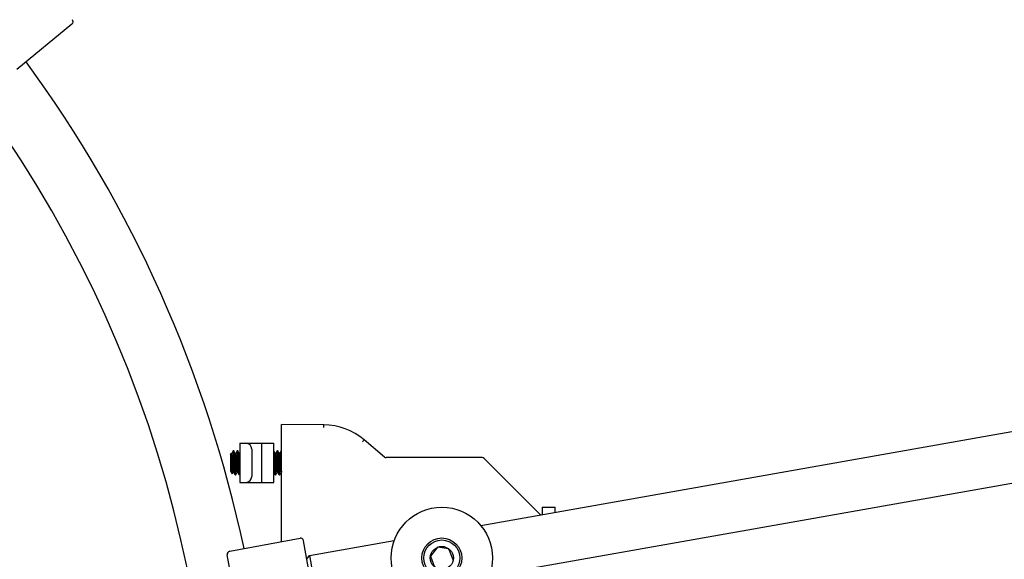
# Model space of a CAD drawing. Header units: inches. Extents: x 0 to 88, y 0 to 68.
# Tile 14 of 22: x 24.8 to 34.5, y 45.3 to 50.6. Entities that reach past the tile are written whole.
import ezdxf

# ---------------------------------------------------------------- set-up
doc = ezdxf.new("R2010")
doc.units = ezdxf.units.IN
doc.header["$LTSCALE"] = 4.84
doc.header["$MEASUREMENT"] = 0
for name, color, linetype in [('206380_1_BL27', 7, 'CONTINUOUS'), ('206383_X26128_1_BL24', 7, 'CONTINUOUS'), ('206383_X26128_1_BL43', 7, 'CONTINUOUS'), ('206685_1_BL62', 7, 'CONTINUOUS'), ('207138_WW_10_1_BL2', 7, 'CONTINUOUS'), ('234013M_1_BL45', 7, 'CONTINUOUS'), ('807_2859_91760A321_1_BL63', 7, 'CONTINUOUS'), ('911_710_911_710_1_BL31', 7, 'CONTINUOUS'), ('911_710_911_710_1_BL49', 7, 'CONTINUOUS'), ('9206XXM_920614M_1_BL54', 7, 'CONTINUOUS')]:
    doc.layers.add(name, color=color, linetype=linetype)

# ---------------------------------------------------------------- blocks, each defined once
blk = doc.blocks.new('207138_WW_10_1_BL2', base_point=(41.05, 37.735))
at = {"layer": '207138_WW_10_1_BL2', "color": 7, "linetype": 'CONTINUOUS'}
for radius, start, end in [(11.9198, 0, 90), (12.5104, 12.02029, 36.26044)]:
    blk.add_arc((14.7258, 42.8309), radius, start, end, dxfattribs=at)
blk = doc.blocks.new('206383_X26128_1_BL24', base_point=(44.9323, 35.635))
at = {"layer": '206383_X26128_1_BL24', "color": 7, "linetype": 'CONTINUOUS'}
blk.add_line((25.2661, 50.603), (24.7221, 50.1545), dxfattribs=at)
blk.add_arc((25.247, 50.6261), 0.03, 309.5, 40, dxfattribs=at)
blk = doc.blocks.new('206380_1_BL27', base_point=(44.2098, 32.1769))
at = {"layer": '206380_1_BL27', "color": 7, "linetype": 'CONTINUOUS'}
for p, q in [((27.7473, 46.6556), (27.3325, 46.6592)), ((27.3325, 45.5048), (27.3325, 46.6592)), ((27.7473, 46.6306), (27.7473, 46.6556)), ((28.1454, 46.5078), (28.1408, 46.5022)), ((28.346, 46.3382), (28.1454, 46.5078)), ((29.3102, 46.3323), (28.3621, 46.3323)), ((29.8834, 45.7694), (29.3279, 46.3249))]:
    blk.add_line(p, q, dxfattribs=at)
for centre, radius, start, end in [((27.7418, 46.0306), 0.625, 49.78266, 89.5), ((26.1831, 48.1367), 2.5503, 319.74515, 320.14025), ((28.3621, 46.3573), 0.025, 229.78266, 270), ((29.3102, 46.3073), 0.025, 45, 90)]:
    blk.add_arc(centre, radius, start, end, dxfattribs=at)
blk = doc.blocks.new('911_710_911_710_1_BL31', base_point=(45.0858, 31.7169))
at = {"layer": '911_710_911_710_1_BL31', "color": 7, "linetype": 'CONTINUOUS'}
for p, q in [((29.8994, 45.8442), (30.0294, 45.8442)), ((29.8994, 45.8442), (29.8994, 45.7723)), ((30.0294, 45.7952), (30.0294, 45.8442))]:
    blk.add_line(p, q, dxfattribs=at)
blk = doc.blocks.new('206383_X26128_1_BL43', base_point=(43.0657, 32.7703))
at = {"layer": '206383_X26128_1_BL43', "color": 7, "linetype": 'CONTINUOUS'}
for p, q in [((26.8208, 45.4099), (27.514, 45.5384)), ((27.6893, 44.7186), (27.5491, 45.5141)), ((26.9349, 44.5918), (26.7967, 45.3752))]:
    blk.add_line(p, q, dxfattribs=at)
for centre, start, end in [((27.5195, 45.5089), 10, 100.5), ((26.8263, 45.3804), 100.5, 190)]:
    blk.add_arc(centre, 0.03, start, end, dxfattribs=at)
blk = doc.blocks.new('234013M_1_BL45', base_point=(44.7251, 33.8803))
at = {"layer": '234013M_1_BL45', "color": 7, "linetype": 'CONTINUOUS'}
for p, q in [((29.2942, 45.6656), (39.3627, 47.4409)), ((29.3808, 45.1731), (39.4495, 46.9485)), ((27.6066, 45.368), (28.4417, 45.5152)), ((27.5812, 45.3318), (27.6066, 45.368)), ((27.6066, 45.368), (27.6934, 44.8756))]:
    blk.add_line(p, q, dxfattribs=at)
blk = doc.blocks.new('911_710_911_710_1_BL49', base_point=(44.3417, 33.7069))
at = {"layer": '911_710_911_710_1_BL49', "color": 7, "linetype": 'CONTINUOUS'}
blk.add_circle((28.9113, 45.3442), 0.5, dxfattribs=at)
blk = doc.blocks.new('9206XXM_920614M_1_BL54', base_point=(44.3417, 33.6203))
at = {"layer": '9206XXM_920614M_1_BL54', "color": 7, "linetype": 'CONTINUOUS'}
for p, q in [((28.8696, 45.4499), (28.7989, 45.361)), ((28.982, 45.4331), (28.8696, 45.4499)), ((29.0237, 45.3273), (28.982, 45.4331)), ((28.7989, 45.361), (28.8405, 45.2553))]:
    blk.add_line(p, q, dxfattribs=at)
for radius in [0.1969, 0.1772, 0.1137]:
    blk.add_circle((28.9113, 45.3442), radius, dxfattribs=at)
blk = doc.blocks.new('206685_1_BL62', base_point=(43.8987, 32.0792))
at = {"layer": '206685_1_BL62', "color": 7, "linetype": 'CONTINUOUS'}
for p, q in [((26.9199, 46.4746), (27.2546, 46.4746)), ((26.9199, 46.4746), (26.9199, 46.0888)), ((27.038, 46.4155), (27.038, 46.1478)), ((27.1365, 46.0888), (27.1365, 46.4746)), ((27.2546, 46.0888), (27.2546, 46.4746)), ((26.9199, 46.0888), (27.2546, 46.0888))]:
    blk.add_line(p, q, dxfattribs=at)
for centre, start_param, end_param in [((26.979, 46.4155), 0, 1.570796), ((26.979, 46.1478), -1.570796, 0)]:
    blk.add_ellipse(centre, major_axis=(0.0591, 0), ratio=1, start_param=start_param, end_param=end_param, dxfattribs=at)
blk = doc.blocks.new('807_2859_91760A321_1_BL63', base_point=(43.867, 32.1363))
at = {"layer": '807_2859_91760A321_1_BL63', "color": 7, "linetype": 'CONTINUOUS'}
for p, q in [((26.8545, 46.3993), (26.84, 46.3744)), ((26.8551, 46.3998), (26.8545, 46.3993)), ((26.86, 46.3998), (26.8551, 46.3998)), ((26.86, 46.3998), (26.8606, 46.3993)), ((26.8755, 46.3736), (26.8606, 46.3993)), ((26.8939, 46.3993), (26.8794, 46.3744)), ((26.8944, 46.3998), (26.8939, 46.3993)), ((26.8994, 46.3998), (26.8944, 46.3998)), ((26.8994, 46.3998), (26.8999, 46.3993)), ((26.9149, 46.3736), (26.8999, 46.3993)), ((27.2692, 46.3736), (27.2546, 46.3987)), ((27.2546, 46.3986), (27.2557, 46.3941)), ((27.2876, 46.3993), (27.2731, 46.3744)), ((27.2881, 46.3998), (27.2876, 46.3993)), ((27.2931, 46.3998), (27.2881, 46.3998)), ((27.2931, 46.3998), (27.2936, 46.3993)), ((27.3086, 46.3736), (27.2936, 46.3993)), ((27.327, 46.3993), (27.3125, 46.3744)), ((27.3275, 46.3998), (27.327, 46.3993)), ((27.3324, 46.3998), (27.3275, 46.3998)), ((26.8275, 46.3642), (26.835, 46.3749)), ((26.8275, 46.3642), (26.8275, 46.1991)), ((26.8361, 46.3719), (26.8354, 46.3748)), ((26.8358, 46.3742), (26.8403, 46.3742)), ((26.8361, 46.3735), (26.8358, 46.3742)), ((26.8751, 46.3742), (26.8797, 46.3742)), ((26.9145, 46.3742), (26.919, 46.3742)), ((26.9199, 46.3763), (26.9188, 46.3744)), ((27.2688, 46.3742), (27.2734, 46.3742)), ((27.3082, 46.3742), (27.3128, 46.3742)), ((26.8275, 46.1991), (26.8458, 46.1731)), ((26.8461, 46.1731), (26.8553, 46.189)), ((26.8551, 46.1891), (26.8596, 46.1891)), ((26.8593, 46.1897), (26.8742, 46.164)), ((26.8747, 46.1636), (26.8742, 46.164)), ((26.8797, 46.1636), (26.8748, 46.1636)), ((26.8797, 46.1636), (26.8803, 46.1641)), ((26.8802, 46.1641), (26.8947, 46.189)), ((26.8944, 46.1891), (26.899, 46.1891)), ((26.8987, 46.1897), (26.9136, 46.164)), ((26.9141, 46.1636), (26.9136, 46.164)), ((26.919, 46.1636), (26.9141, 46.1636)), ((26.919, 46.1636), (26.9196, 46.1641)), ((26.9196, 46.1641), (26.9199, 46.1646)), ((27.2546, 46.187), (27.2679, 46.164)), ((27.2684, 46.1636), (27.2679, 46.164)), ((27.2734, 46.1636), (27.2685, 46.1636)), ((27.2734, 46.1636), (27.274, 46.1641)), ((27.274, 46.1641), (27.2884, 46.189)), ((27.2881, 46.1891), (27.2927, 46.1891)), ((27.2924, 46.1897), (27.3073, 46.164)), ((27.3078, 46.1636), (27.3073, 46.164)), ((27.3127, 46.1636), (27.3078, 46.1636)), ((27.3127, 46.1636), (27.3133, 46.1641)), ((27.3133, 46.1641), (27.3278, 46.189)), ((27.3275, 46.1891), (27.3321, 46.1891)), ((27.3318, 46.1897), (27.3325, 46.1885))]:
    blk.add_line(p, q, dxfattribs=at)
for points, knots in [([(26.8571, 46.3941), (26.857, 46.3945), (26.8568, 46.3954), (26.8566, 46.3965), (26.8563, 46.3975), (26.8561, 46.3983), (26.8559, 46.3989), (26.8557, 46.3992), (26.8555, 46.3995), (26.8553, 46.3998), (26.8551, 46.3998)], [0, 0, 0, 0, 0.218312, 0.409364, 0.57302, 0.709263, 0.818368, 0.86303, 0.901359, 1, 1, 1, 1]), ([(26.8742, 46.164), (26.8741, 46.1642), (26.8739, 46.1646), (26.8737, 46.1654), (26.8734, 46.1664), (26.8732, 46.1676), (26.8729, 46.169), (26.8726, 46.1712), (26.8721, 46.1746), (26.8716, 46.1792), (26.871, 46.1845), (26.8705, 46.1906), (26.8699, 46.1973), (26.8694, 46.2047), (26.8688, 46.2126), (26.8683, 46.221), (26.8676, 46.2331), (26.8667, 46.249), (26.8657, 46.2686), (26.8646, 46.2886), (26.8635, 46.3084), (26.8624, 46.3275), (26.8614, 46.3452), (26.8605, 46.3588), (26.8598, 46.3687), (26.8593, 46.3752), (26.8588, 46.381), (26.8582, 46.386), (26.8577, 46.3903), (26.8573, 46.3929), (26.8571, 46.3941)], [0, 0, 0, 0, 0.002627, 0.006117, 0.010494, 0.015767, 0.021933, 0.028985, 0.045706, 0.065821, 0.089187, 0.115635, 0.144974, 0.176992, 0.211454, 0.248113, 0.286697, 0.368509, 0.454509, 0.542184, 0.628968, 0.712328, 0.789824, 0.859192, 0.890183, 0.91841, 0.943671, 0.965791, 0.984612, 1, 1, 1, 1]), ([(26.8606, 46.3993), (26.8606, 46.3992), (26.8608, 46.3989), (26.861, 46.3983), (26.8613, 46.3973), (26.8617, 46.3958), (26.8619, 46.3947), (26.862, 46.3941)], [0, 0, 0, 0, 0.071374, 0.157694, 0.37642, 0.657248, 1, 1, 1, 1]), ([(26.862, 46.3941), (26.8622, 46.3929), (26.8626, 46.3902), (26.8632, 46.3857), (26.8638, 46.3804), (26.8643, 46.3744), (26.8648, 46.3676), (26.8655, 46.3572), (26.8664, 46.343), (26.8675, 46.3245), (26.8687, 46.3047), (26.8698, 46.2842), (26.8709, 46.2636), (26.8719, 46.2435), (26.873, 46.2247), (26.8739, 46.21), (26.8747, 46.1993), (26.8753, 46.1922), (26.8758, 46.1857), (26.8764, 46.1801), (26.8769, 46.1758), (26.8773, 46.1729), (26.8775, 46.171), (26.8778, 46.1693), (26.8781, 46.1678), (26.8783, 46.1665), (26.8786, 46.1655), (26.8788, 46.1647), (26.8791, 46.1641), (26.8792, 46.1638), (26.8794, 46.1637), (26.8795, 46.1636), (26.8796, 46.1636), (26.8797, 46.1636)], [0, 0, 0, 0, 0.015886, 0.035412, 0.058431, 0.084763, 0.114219, 0.146573, 0.218961, 0.299682, 0.386223, 0.47589, 0.565895, 0.653433, 0.735785, 0.810398, 0.844067, 0.874958, 0.902832, 0.927474, 0.948695, 0.957971, 0.966333, 0.973767, 0.980262, 0.985811, 0.990409, 0.994064, 0.996801, 0.997846, 0.998699, 0.999395, 1, 1, 1, 1]), ([(26.8964, 46.3941), (26.8964, 46.3945), (26.8962, 46.3954), (26.896, 46.3965), (26.8957, 46.3975), (26.8955, 46.3983), (26.8952, 46.3989), (26.8951, 46.3992), (26.8949, 46.3995), (26.8946, 46.3998), (26.8944, 46.3998)], [0, 0, 0, 0, 0.218323, 0.409386, 0.573067, 0.709362, 0.81852, 0.863184, 0.901502, 1, 1, 1, 1]), ([(26.9136, 46.164), (26.9135, 46.1642), (26.9133, 46.1646), (26.9131, 46.1654), (26.9128, 46.1664), (26.9126, 46.1676), (26.9123, 46.169), (26.9119, 46.1712), (26.9115, 46.1746), (26.911, 46.1792), (26.9104, 46.1845), (26.9099, 46.1906), (26.9093, 46.1973), (26.9087, 46.2047), (26.9082, 46.2126), (26.9076, 46.221), (26.9069, 46.2331), (26.9061, 46.249), (26.9051, 46.2686), (26.904, 46.2886), (26.9029, 46.3084), (26.9018, 46.3275), (26.9007, 46.3452), (26.8999, 46.3588), (26.8992, 46.3687), (26.8987, 46.3752), (26.8982, 46.381), (26.8976, 46.386), (26.8971, 46.3903), (26.8967, 46.3929), (26.8964, 46.3941)], [0, 0, 0, 0, 0.002627, 0.006116, 0.010494, 0.015767, 0.021933, 0.028984, 0.045705, 0.065821, 0.089187, 0.115635, 0.144974, 0.176991, 0.211454, 0.248113, 0.286697, 0.368509, 0.454509, 0.542184, 0.628969, 0.712328, 0.789824, 0.859192, 0.890183, 0.918411, 0.943671, 0.965791, 0.984612, 1, 1, 1, 1]), ([(26.8999, 46.3993), (26.9, 46.3992), (26.9001, 46.3989), (26.9004, 46.3983), (26.9007, 46.3973), (26.901, 46.3958), (26.9013, 46.3947), (26.9014, 46.3941)], [0, 0, 0, 0, 0.071388, 0.157719, 0.376451, 0.657267, 1, 1, 1, 1]), ([(26.9014, 46.3941), (26.9016, 46.3929), (26.902, 46.3902), (26.9026, 46.3857), (26.9031, 46.3804), (26.9037, 46.3744), (26.9042, 46.3676), (26.9049, 46.3572), (26.9058, 46.343), (26.9069, 46.3245), (26.908, 46.3047), (26.9092, 46.2842), (26.9103, 46.2636), (26.9113, 46.2435), (26.9123, 46.2247), (26.9133, 46.21), (26.9141, 46.1993), (26.9146, 46.1922), (26.9152, 46.1857), (26.9158, 46.1801), (26.9163, 46.1758), (26.9167, 46.1729), (26.9169, 46.171), (26.9172, 46.1693), (26.9174, 46.1678), (26.9177, 46.1665), (26.9179, 46.1655), (26.9182, 46.1647), (26.9184, 46.1641), (26.9186, 46.1638), (26.9188, 46.1637), (26.9189, 46.1636), (26.919, 46.1636), (26.919, 46.1636)], [0, 0, 0, 0, 0.015886, 0.035412, 0.05843, 0.084763, 0.114219, 0.146572, 0.21896, 0.299681, 0.386222, 0.475889, 0.565894, 0.653432, 0.735784, 0.810397, 0.844067, 0.874958, 0.902832, 0.927475, 0.948695, 0.957972, 0.966334, 0.973768, 0.980263, 0.985812, 0.99041, 0.994065, 0.996802, 0.997847, 0.998699, 0.999395, 1, 1, 1, 1]), ([(27.2557, 46.3941), (27.2559, 46.3929), (27.2563, 46.3902), (27.2569, 46.3857), (27.2575, 46.3804), (27.258, 46.3744), (27.2585, 46.3676), (27.2592, 46.3572), (27.2601, 46.343), (27.2612, 46.3245), (27.2624, 46.3047), (27.2635, 46.2842), (27.2646, 46.2636), (27.2656, 46.2435), (27.2667, 46.2247), (27.2676, 46.21), (27.2684, 46.1993), (27.269, 46.1922), (27.2696, 46.1857), (27.2701, 46.1801), (27.2706, 46.1758), (27.271, 46.1729), (27.2713, 46.171), (27.2715, 46.1693), (27.2718, 46.1678), (27.272, 46.1665), (27.2723, 46.1655), (27.2725, 46.1647), (27.2728, 46.1641), (27.273, 46.1638), (27.2731, 46.1637), (27.2732, 46.1636), (27.2733, 46.1636), (27.2734, 46.1636)], [0, 0, 0, 0, 0.015886, 0.035412, 0.05843, 0.084763, 0.114219, 0.146572, 0.218961, 0.299681, 0.386223, 0.47589, 0.565895, 0.653433, 0.735785, 0.810398, 0.844067, 0.874959, 0.902832, 0.927475, 0.948695, 0.957972, 0.966333, 0.973767, 0.980262, 0.985811, 0.990409, 0.994064, 0.996801, 0.997847, 0.998699, 0.999395, 1, 1, 1, 1]), ([(27.2901, 46.3941), (27.2901, 46.3945), (27.2899, 46.3954), (27.2897, 46.3965), (27.2894, 46.3975), (27.2892, 46.3983), (27.2889, 46.3989), (27.2888, 46.3992), (27.2886, 46.3995), (27.2883, 46.3998), (27.2881, 46.3998)], [0, 0, 0, 0, 0.218323, 0.409387, 0.573069, 0.709366, 0.818523, 0.863187, 0.901504, 1, 1, 1, 1]), ([(27.3073, 46.164), (27.3072, 46.1642), (27.307, 46.1646), (27.3068, 46.1654), (27.3065, 46.1664), (27.3063, 46.1676), (27.306, 46.169), (27.3057, 46.1712), (27.3052, 46.1746), (27.3047, 46.1792), (27.3041, 46.1845), (27.3036, 46.1906), (27.303, 46.1973), (27.3024, 46.2047), (27.3019, 46.2126), (27.3013, 46.221), (27.3006, 46.2331), (27.2998, 46.249), (27.2988, 46.2686), (27.2977, 46.2886), (27.2966, 46.3084), (27.2955, 46.3275), (27.2944, 46.3452), (27.2936, 46.3588), (27.2929, 46.3687), (27.2924, 46.3752), (27.2919, 46.381), (27.2913, 46.386), (27.2908, 46.3903), (27.2904, 46.3929), (27.2901, 46.3941)], [0, 0, 0, 0, 0.002627, 0.006117, 0.010494, 0.015767, 0.021933, 0.028985, 0.045706, 0.065821, 0.089187, 0.115635, 0.144974, 0.176992, 0.211455, 0.248113, 0.286698, 0.368509, 0.454509, 0.542185, 0.628969, 0.712328, 0.789825, 0.859192, 0.890183, 0.918411, 0.943671, 0.965791, 0.984612, 1, 1, 1, 1]), ([(27.2936, 46.3993), (27.2937, 46.3992), (27.2938, 46.3989), (27.2941, 46.3983), (27.2944, 46.3973), (27.2947, 46.3958), (27.295, 46.3947), (27.2951, 46.3941)], [0, 0, 0, 0, 0.071389, 0.157721, 0.376452, 0.657268, 1, 1, 1, 1]), ([(27.2951, 46.3941), (27.2953, 46.3929), (27.2957, 46.3902), (27.2963, 46.3857), (27.2968, 46.3804), (27.2974, 46.3744), (27.2979, 46.3676), (27.2986, 46.3572), (27.2995, 46.343), (27.3006, 46.3245), (27.3017, 46.3047), (27.3029, 46.2842), (27.304, 46.2636), (27.305, 46.2435), (27.306, 46.2247), (27.307, 46.21), (27.3078, 46.1993), (27.3083, 46.1922), (27.3089, 46.1857), (27.3095, 46.1801), (27.31, 46.1758), (27.3104, 46.1729), (27.3106, 46.171), (27.3109, 46.1693), (27.3111, 46.1678), (27.3114, 46.1665), (27.3116, 46.1655), (27.3119, 46.1647), (27.3121, 46.1641), (27.3123, 46.1638), (27.3125, 46.1637), (27.3126, 46.1636), (27.3127, 46.1636), (27.3127, 46.1636)], [0, 0, 0, 0, 0.015886, 0.035412, 0.058431, 0.084764, 0.11422, 0.146573, 0.218961, 0.299682, 0.386223, 0.47589, 0.565896, 0.653434, 0.735785, 0.810398, 0.844068, 0.874959, 0.902832, 0.927475, 0.948695, 0.957972, 0.966334, 0.973767, 0.980262, 0.985811, 0.990409, 0.994064, 0.996801, 0.997847, 0.998699, 0.999395, 1, 1, 1, 1]), ([(27.3295, 46.3941), (27.3294, 46.3945), (27.3293, 46.3954), (27.329, 46.3965), (27.3288, 46.3975), (27.3285, 46.3983), (27.3283, 46.3989), (27.3281, 46.3992), (27.3279, 46.3995), (27.3277, 46.3998), (27.3275, 46.3998)], [0, 0, 0, 0, 0.218323, 0.409385, 0.573065, 0.709361, 0.818518, 0.863183, 0.901501, 1, 1, 1, 1]), ([(27.3325, 46.3657), (27.3323, 46.3687), (27.3318, 46.3744), (27.3311, 46.3822), (27.3305, 46.3879), (27.3299, 46.3917), (27.3297, 46.3933), (27.3295, 46.3941)], [0, 0, 0, 0, 0.319981, 0.595597, 0.823281, 0.918176, 1, 1, 1, 1]), ([(26.8354, 46.3748), (26.8354, 46.3748), (26.8353, 46.3749), (26.8352, 46.375), (26.8352, 46.375), (26.8351, 46.375), (26.8351, 46.3749), (26.835, 46.3749), (26.835, 46.3749)], [0, 0, 0, 0, 0.317087, 0.533857, 0.628309, 0.730654, 0.852228, 1, 1, 1, 1]), ([(26.8374, 46.3698), (26.8373, 46.3702), (26.8371, 46.371), (26.8368, 46.372), (26.8365, 46.3729), (26.8363, 46.3733), (26.8361, 46.3735)], [0, 0, 0, 0, 0.323601, 0.597995, 0.82321, 1, 1, 1, 1]), ([(26.8458, 46.1731), (26.8458, 46.1731), (26.8457, 46.1732), (26.8456, 46.1735), (26.8455, 46.1739), (26.8454, 46.1746), (26.8452, 46.1754), (26.8451, 46.1764), (26.8449, 46.1782), (26.8447, 46.1808), (26.8444, 46.1844), (26.8441, 46.1888), (26.8438, 46.1938), (26.8435, 46.1994), (26.8432, 46.2057), (26.8429, 46.2124), (26.8426, 46.2196), (26.8422, 46.2301), (26.8417, 46.2439), (26.8412, 46.2612), (26.8406, 46.279), (26.8399, 46.2966), (26.8393, 46.3137), (26.8387, 46.3295), (26.8382, 46.3417), (26.8377, 46.3505), (26.8374, 46.3562), (26.8371, 46.3612), (26.8368, 46.3654), (26.8365, 46.3689), (26.8362, 46.371), (26.8361, 46.3719)], [0, 0, 0, 0, 0.000706, 0.001621, 0.004107, 0.007492, 0.011785, 0.016987, 0.023099, 0.038031, 0.056532, 0.078518, 0.103815, 0.132229, 0.163549, 0.197552, 0.233982, 0.272565, 0.355074, 0.442731, 0.53291, 0.622719, 0.709238, 0.789681, 0.861414, 0.893222, 0.921886, 0.947096, 0.96864, 0.98633, 1, 1, 1, 1]), ([(26.8551, 46.1891), (26.855, 46.1891), (26.8549, 46.1892), (26.8548, 46.1892), (26.8546, 46.1893), (26.8545, 46.1896), (26.8542, 46.19), (26.854, 46.1906), (26.8537, 46.1914), (26.8535, 46.1924), (26.8532, 46.1936), (26.8528, 46.1955), (26.8524, 46.1983), (26.8518, 46.2021), (26.8512, 46.2065), (26.8504, 46.2136), (26.8497, 46.2213), (26.849, 46.2297), (26.8484, 46.2367), (26.8479, 46.244), (26.8473, 46.2516), (26.8468, 46.2594), (26.8463, 46.2674), (26.8458, 46.2755), (26.845, 46.2863), (26.8441, 46.2997), (26.8429, 46.3152), (26.8418, 46.3297), (26.8409, 46.3409), (26.8402, 46.349), (26.8397, 46.3543), (26.8392, 46.3591), (26.8386, 46.3632), (26.838, 46.3667), (26.8376, 46.3688), (26.8374, 46.3698)], [0, 0, 0, 0, 0.000766, 0.001602, 0.00257, 0.003708, 0.006584, 0.010338, 0.015012, 0.020621, 0.027169, 0.034646, 0.052345, 0.073605, 0.098264, 0.126139, 0.190651, 0.226794, 0.265167, 0.305468, 0.347386, 0.390597, 0.434769, 0.479557, 0.524609, 0.614107, 0.700491, 0.781078, 0.853363, 0.885678, 0.915108, 0.941435, 0.96447, 0.984038, 1, 1, 1, 1]), ([(26.8403, 46.3742), (26.8404, 46.3742), (26.8406, 46.3741), (26.8408, 46.3739), (26.8411, 46.3736), (26.8413, 46.3731), (26.8416, 46.3724), (26.8418, 46.3717), (26.8421, 46.3708), (26.8422, 46.3701), (26.8423, 46.3698)], [0, 0, 0, 0, 0.0504, 0.114741, 0.199946, 0.309001, 0.44319, 0.60301, 0.788619, 1, 1, 1, 1]), ([(26.8423, 46.3698), (26.8425, 46.3689), (26.8429, 46.3668), (26.8435, 46.3635), (26.844, 46.3596), (26.8448, 46.3533), (26.8454, 46.3462), (26.846, 46.3386), (26.8467, 46.3299), (26.8476, 46.3182), (26.8487, 46.3034), (26.8498, 46.2881), (26.8507, 46.2751), (26.8514, 46.2647), (26.8519, 46.257), (26.8524, 46.2496), (26.853, 46.2401), (26.8539, 46.2292), (26.8548, 46.2188), (26.8556, 46.2114), (26.8562, 46.2066), (26.8567, 46.2023), (26.8572, 46.1986), (26.8578, 46.1955), (26.8582, 46.1932), (26.8585, 46.1918), (26.8588, 46.1909), (26.859, 46.1903), (26.8592, 46.1899), (26.8593, 46.1897)], [0, 0, 0, 0, 0.015349, 0.03405, 0.055979, 0.080984, 0.139527, 0.172665, 0.208076, 0.284677, 0.367129, 0.453066, 0.540027, 0.583113, 0.625517, 0.666937, 0.707078, 0.782389, 0.849295, 0.878992, 0.905901, 0.929829, 0.95061, 0.968098, 0.982187, 0.987933, 0.992809, 0.996823, 1, 1, 1, 1]), ([(26.8768, 46.3698), (26.8767, 46.3702), (26.8765, 46.371), (26.8762, 46.372), (26.8759, 46.3729), (26.8756, 46.3734), (26.8755, 46.3736)], [0, 0, 0, 0, 0.324002, 0.598484, 0.823547, 1, 1, 1, 1]), ([(26.8944, 46.1891), (26.8944, 46.1891), (26.8943, 46.1892), (26.8941, 46.1892), (26.894, 46.1893), (26.8938, 46.1896), (26.8936, 46.19), (26.8933, 46.1906), (26.8931, 46.1914), (26.8928, 46.1924), (26.8926, 46.1936), (26.8922, 46.1955), (26.8917, 46.1983), (26.8912, 46.2021), (26.8906, 46.2065), (26.8898, 46.2136), (26.8891, 46.2213), (26.8883, 46.2297), (26.8878, 46.2367), (26.8872, 46.244), (26.8867, 46.2516), (26.8862, 46.2594), (26.8857, 46.2674), (26.8851, 46.2755), (26.8844, 46.2863), (26.8834, 46.2997), (26.8823, 46.3152), (26.8812, 46.3297), (26.8803, 46.3409), (26.8796, 46.349), (26.8791, 46.3543), (26.8785, 46.3591), (26.878, 46.3632), (26.8774, 46.3667), (26.877, 46.3688), (26.8768, 46.3698)], [0, 0, 0, 0, 0.000766, 0.001603, 0.002571, 0.003709, 0.006585, 0.01034, 0.015014, 0.020623, 0.02717, 0.034648, 0.052346, 0.073607, 0.098265, 0.126141, 0.190653, 0.226796, 0.265168, 0.30547, 0.347388, 0.390599, 0.434771, 0.479558, 0.52461, 0.614108, 0.700492, 0.781079, 0.853363, 0.885678, 0.915108, 0.941435, 0.964469, 0.984038, 1, 1, 1, 1]), ([(26.8797, 46.3742), (26.8798, 46.3742), (26.8799, 46.3741), (26.8802, 46.3739), (26.8804, 46.3736), (26.8807, 46.3731), (26.8809, 46.3724), (26.8812, 46.3717), (26.8814, 46.3708), (26.8816, 46.3701), (26.8817, 46.3698)], [0, 0, 0, 0, 0.050445, 0.11481, 0.200031, 0.309104, 0.443293, 0.603095, 0.788668, 1, 1, 1, 1]), ([(26.8817, 46.3698), (26.8819, 46.3689), (26.8823, 46.3668), (26.8828, 46.3635), (26.8834, 46.3596), (26.8841, 46.3533), (26.8848, 46.3462), (26.8854, 46.3386), (26.8861, 46.3299), (26.887, 46.3182), (26.8881, 46.3034), (26.8892, 46.2881), (26.8901, 46.2751), (26.8908, 46.2647), (26.8913, 46.257), (26.8918, 46.2496), (26.8924, 46.2401), (26.8933, 46.2292), (26.8942, 46.2188), (26.895, 46.2114), (26.8955, 46.2066), (26.8961, 46.2023), (26.8966, 46.1986), (26.8971, 46.1955), (26.8976, 46.1932), (26.8979, 46.1918), (26.8982, 46.1909), (26.8984, 46.1903), (26.8986, 46.1899), (26.8987, 46.1897)], [0, 0, 0, 0, 0.015349, 0.03405, 0.055979, 0.080984, 0.139527, 0.172665, 0.208076, 0.284676, 0.367128, 0.453065, 0.540027, 0.583112, 0.625517, 0.666937, 0.707079, 0.782389, 0.849295, 0.878992, 0.905902, 0.929829, 0.95061, 0.968099, 0.982187, 0.987934, 0.992809, 0.996823, 1, 1, 1, 1]), ([(26.9161, 46.3698), (26.916, 46.3702), (26.9158, 46.371), (26.9155, 46.372), (26.9152, 46.3729), (26.915, 46.3734), (26.9149, 46.3736)], [0, 0, 0, 0, 0.324001, 0.598481, 0.823544, 1, 1, 1, 1]), ([(26.9199, 46.3375), (26.9198, 46.3393), (26.9195, 46.3428), (26.9191, 46.3479), (26.9186, 46.3527), (26.9181, 46.357), (26.9177, 46.3609), (26.9172, 46.3643), (26.9167, 46.3672), (26.9163, 46.369), (26.9161, 46.3698)], [0, 0, 0, 0, 0.169071, 0.32713, 0.473302, 0.606756, 0.726777, 0.832702, 0.923938, 1, 1, 1, 1]), ([(26.919, 46.3742), (26.9191, 46.3742), (26.9193, 46.3742), (26.9195, 46.374), (26.9197, 46.3737), (26.9199, 46.3734), (26.9199, 46.3733)], [0, 0, 0, 0, 0.171489, 0.38286, 0.655651, 1, 1, 1, 1]), ([(27.2679, 46.164), (27.2678, 46.1641), (27.2677, 46.1645), (27.2675, 46.165), (27.2673, 46.1657), (27.267, 46.1668), (27.2667, 46.1686), (27.2663, 46.171), (27.2659, 46.174), (27.2655, 46.1774), (27.2651, 46.1813), (27.2646, 46.1857), (27.2642, 46.1905), (27.2636, 46.1976), (27.2629, 46.2074), (27.262, 46.2202), (27.2612, 46.234), (27.2605, 46.2487), (27.2597, 46.2639), (27.2588, 46.2795), (27.258, 46.2951), (27.2571, 46.3105), (27.2563, 46.3253), (27.2554, 46.3394), (27.2549, 46.3485), (27.2546, 46.3529)], [0, 0, 0, 0, 0.002398, 0.005424, 0.009096, 0.013425, 0.024056, 0.037299, 0.053113, 0.071436, 0.092184, 0.115274, 0.1406, 0.168053, 0.228854, 0.29661, 0.370128, 0.448115, 0.529202, 0.611957, 0.694916, 0.776615, 0.855615, 0.930517, 1, 1, 1, 1]), ([(27.2705, 46.3698), (27.2704, 46.3702), (27.2702, 46.371), (27.2699, 46.372), (27.2696, 46.3729), (27.2693, 46.3734), (27.2692, 46.3736)], [0, 0, 0, 0, 0.324002, 0.598481, 0.823542, 1, 1, 1, 1]), ([(27.2881, 46.1891), (27.2881, 46.1891), (27.288, 46.1892), (27.2878, 46.1892), (27.2877, 46.1893), (27.2875, 46.1896), (27.2873, 46.19), (27.287, 46.1906), (27.2868, 46.1914), (27.2865, 46.1924), (27.2863, 46.1936), (27.2859, 46.1955), (27.2854, 46.1983), (27.2849, 46.2021), (27.2843, 46.2065), (27.2835, 46.2136), (27.2828, 46.2213), (27.282, 46.2297), (27.2815, 46.2367), (27.2809, 46.244), (27.2804, 46.2516), (27.2799, 46.2594), (27.2794, 46.2674), (27.2788, 46.2755), (27.2781, 46.2863), (27.2771, 46.2997), (27.276, 46.3152), (27.2749, 46.3297), (27.274, 46.3409), (27.2733, 46.349), (27.2728, 46.3543), (27.2722, 46.3591), (27.2717, 46.3632), (27.2711, 46.3667), (27.2707, 46.3688), (27.2705, 46.3698)], [0, 0, 0, 0, 0.000766, 0.001603, 0.00257, 0.003709, 0.006584, 0.010339, 0.015012, 0.020622, 0.027169, 0.034646, 0.052345, 0.073605, 0.098264, 0.12614, 0.190652, 0.226795, 0.265167, 0.305469, 0.347387, 0.390598, 0.43477, 0.479557, 0.524609, 0.614107, 0.700491, 0.781079, 0.853363, 0.885678, 0.915108, 0.941435, 0.964469, 0.984038, 1, 1, 1, 1]), ([(27.2734, 46.3742), (27.2735, 46.3742), (27.2736, 46.3741), (27.2739, 46.3739), (27.2741, 46.3736), (27.2744, 46.3731), (27.2746, 46.3724), (27.2749, 46.3717), (27.2751, 46.3708), (27.2753, 46.3701), (27.2754, 46.3698)], [0, 0, 0, 0, 0.050456, 0.114826, 0.200048, 0.309119, 0.443305, 0.603102, 0.788671, 1, 1, 1, 1]), ([(27.2754, 46.3698), (27.2756, 46.3689), (27.276, 46.3668), (27.2765, 46.3635), (27.2771, 46.3596), (27.2778, 46.3533), (27.2785, 46.3462), (27.2791, 46.3386), (27.2798, 46.3299), (27.2807, 46.3182), (27.2818, 46.3034), (27.2829, 46.2881), (27.2838, 46.2751), (27.2845, 46.2647), (27.285, 46.257), (27.2855, 46.2496), (27.2861, 46.2401), (27.287, 46.2292), (27.2879, 46.2188), (27.2887, 46.2114), (27.2892, 46.2066), (27.2898, 46.2023), (27.2903, 46.1986), (27.2908, 46.1955), (27.2913, 46.1932), (27.2916, 46.1918), (27.2919, 46.1909), (27.2921, 46.1903), (27.2923, 46.1899), (27.2924, 46.1897)], [0, 0, 0, 0, 0.015349, 0.03405, 0.055979, 0.080984, 0.139527, 0.172666, 0.208077, 0.284677, 0.367129, 0.453067, 0.540028, 0.583114, 0.625518, 0.666939, 0.70708, 0.78239, 0.849296, 0.878994, 0.905903, 0.92983, 0.950612, 0.9681, 0.982189, 0.987936, 0.992811, 0.996824, 1, 1, 1, 1]), ([(27.3098, 46.3698), (27.3097, 46.3702), (27.3095, 46.371), (27.3092, 46.372), (27.3089, 46.3729), (27.3087, 46.3734), (27.3086, 46.3736)], [0, 0, 0, 0, 0.324002, 0.598484, 0.823547, 1, 1, 1, 1]), ([(27.3275, 46.1891), (27.3275, 46.1891), (27.3274, 46.1892), (27.3272, 46.1892), (27.3271, 46.1893), (27.3269, 46.1896), (27.3267, 46.19), (27.3264, 46.1906), (27.3262, 46.1914), (27.3259, 46.1924), (27.3256, 46.1936), (27.3253, 46.1955), (27.3248, 46.1983), (27.3243, 46.2021), (27.3237, 46.2065), (27.3229, 46.2136), (27.3221, 46.2213), (27.3214, 46.2297), (27.3208, 46.2367), (27.3203, 46.244), (27.3198, 46.2516), (27.3193, 46.2594), (27.3188, 46.2674), (27.3182, 46.2755), (27.3175, 46.2863), (27.3165, 46.2997), (27.3154, 46.3152), (27.3143, 46.3297), (27.3134, 46.3409), (27.3127, 46.349), (27.3121, 46.3543), (27.3116, 46.3591), (27.311, 46.3632), (27.3105, 46.3667), (27.3101, 46.3688), (27.3098, 46.3698)], [0, 0, 0, 0, 0.000766, 0.001602, 0.00257, 0.003708, 0.006584, 0.010338, 0.015011, 0.020621, 0.027168, 0.034646, 0.052345, 0.073605, 0.098263, 0.126139, 0.190651, 0.226794, 0.265167, 0.305468, 0.347386, 0.390597, 0.434769, 0.479557, 0.524609, 0.614107, 0.700491, 0.781079, 0.853363, 0.885677, 0.915108, 0.941435, 0.96447, 0.984038, 1, 1, 1, 1]), ([(27.3127, 46.3742), (27.3128, 46.3742), (27.313, 46.3741), (27.3133, 46.3739), (27.3135, 46.3736), (27.3138, 46.3731), (27.314, 46.3724), (27.3143, 46.3717), (27.3145, 46.3708), (27.3147, 46.3701), (27.3148, 46.3698)], [0, 0, 0, 0, 0.050445, 0.114808, 0.200027, 0.309098, 0.443287, 0.603089, 0.788664, 1, 1, 1, 1]), ([(27.3148, 46.3698), (27.315, 46.3689), (27.3154, 46.3668), (27.3159, 46.3635), (27.3164, 46.3596), (27.3172, 46.3533), (27.3178, 46.3462), (27.3185, 46.3386), (27.3192, 46.3299), (27.3201, 46.3182), (27.3212, 46.3034), (27.3223, 46.2881), (27.3232, 46.2751), (27.3239, 46.2647), (27.3244, 46.257), (27.3248, 46.2496), (27.3255, 46.2401), (27.3263, 46.2292), (27.3273, 46.2188), (27.328, 46.2114), (27.3286, 46.2066), (27.3291, 46.2023), (27.3297, 46.1986), (27.3302, 46.1955), (27.3306, 46.1932), (27.331, 46.1918), (27.3312, 46.1909), (27.3315, 46.1903), (27.3317, 46.1899), (27.3318, 46.1897)], [0, 0, 0, 0, 0.015349, 0.03405, 0.055979, 0.080984, 0.139527, 0.172666, 0.208077, 0.284677, 0.367129, 0.453066, 0.540027, 0.583113, 0.625517, 0.666938, 0.707079, 0.782389, 0.849295, 0.878992, 0.905902, 0.929829, 0.95061, 0.968098, 0.982187, 0.987933, 0.992809, 0.996823, 1, 1, 1, 1]), ([(26.8461, 46.1731), (26.8461, 46.1731), (26.8461, 46.173), (26.846, 46.173), (26.8459, 46.173), (26.8459, 46.173), (26.8458, 46.173), (26.8458, 46.1731)], [0, 0, 0, 0, 0.318755, 0.53636, 0.63069, 0.732667, 1, 1, 1, 1])]:
    blk.add_open_spline(points, degree=3, knots=knots, dxfattribs=at)

msp = doc.modelspace()

# ---------------------------------------------------------------- block references
at = {"layer": '206380_1_BL27'}
msp.add_blockref('206380_1_BL27', (44.2098, 32.1769), dxfattribs=at)
at = {"layer": '206383_X26128_1_BL24'}
msp.add_blockref('206383_X26128_1_BL24', (44.9323, 35.635), dxfattribs=at)
at = {"layer": '206383_X26128_1_BL43'}
msp.add_blockref('206383_X26128_1_BL43', (43.0657, 32.7703), dxfattribs=at)
at = {"layer": '206685_1_BL62'}
msp.add_blockref('206685_1_BL62', (43.8987, 32.0792), dxfattribs=at)
at = {"layer": '207138_WW_10_1_BL2'}
msp.add_blockref('207138_WW_10_1_BL2', (41.05, 37.735), dxfattribs=at)
at = {"layer": '234013M_1_BL45'}
msp.add_blockref('234013M_1_BL45', (44.7251, 33.8803), dxfattribs=at)
at = {"layer": '807_2859_91760A321_1_BL63'}
msp.add_blockref('807_2859_91760A321_1_BL63', (43.867, 32.1363), dxfattribs=at)
at = {"layer": '911_710_911_710_1_BL31'}
msp.add_blockref('911_710_911_710_1_BL31', (45.0858, 31.7169), dxfattribs=at)
at = {"layer": '911_710_911_710_1_BL49'}
msp.add_blockref('911_710_911_710_1_BL49', (44.3417, 33.7069), dxfattribs=at)
at = {"layer": '9206XXM_920614M_1_BL54'}
msp.add_blockref('9206XXM_920614M_1_BL54', (44.3417, 33.6203), dxfattribs=at)

doc.saveas('drawing.dxf')
